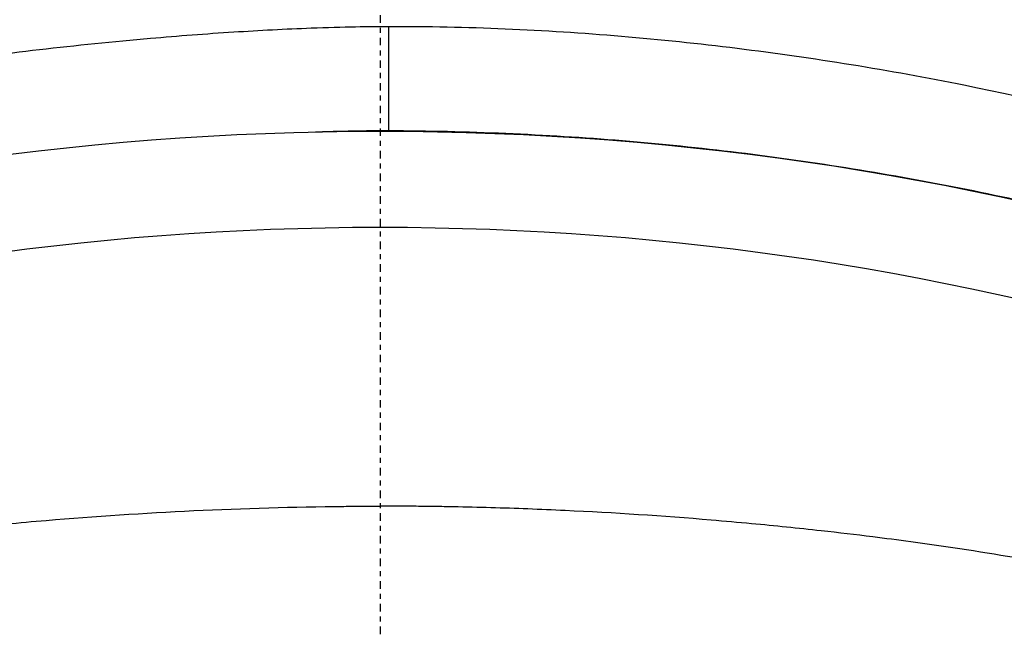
# Model space of a CAD drawing. Header units: millimetres. Extents: x 0 to 4378, y 0 to 2397.
# Tile 168 of 256: x 747 to 767, y 2226 to 2238. Entities that reach past the tile are written whole.
import ezdxf

# ---------------------------------------------------------------- set-up
doc = ezdxf.new("R2010")
doc.units = ezdxf.units.MM
doc.header["$LTSCALE"] = 0.2
doc.linetypes.add('CENTER2', pattern=[1.125, 0.75, -0.125, 0.125, -0.125])
doc.layers.add('02_Center Line', color=1, linetype='CENTER2')

# ---------------------------------------------------------------- blocks, each defined once
blk = doc.blocks.new('A$C67cfe5fe')
blk.add_line((0.175, 59.013), (0.174, 61.083))
for radius, start, end in [(86.413, 313.06048, 226.93952), (59, 311.98884, 228.01116), (57.092, 313.6982, 226.3018)]:
    blk.add_arc((0, 0), radius, start, end)
for points, knots in [([(-2.91, 60.972), (-3.463, 60.937), (-4.013, 60.895), (-4.75, 60.83), (-4.934, 60.814), (-5.859, 60.726), (-6.608, 60.645), (-7.799, 60.501), (-8.284, 60.438), (-9.414, 60.279), (-10.058, 60.179), (-11.019, 60.012), (-11.338, 59.954), (-11.932, 59.839), (-12.209, 59.782), (-12.727, 59.672), (-12.967, 59.619), (-13.635, 59.466), (-14.058, 59.364), (-14.759, 59.186), (-15.091, 59.098), (-15.827, 58.898), (-16.323, 58.758), (-16.972, 58.567), (-17.224, 58.491), (-17.571, 58.383), (-17.724, 58.335), (-17.902, 58.278), (-18.015, 58.242), (-18.127, 58.206)], [0, 0, 0, 0, 0.166671, 0.166671, 0.221871, 0.221871, 0.444489, 0.444489, 0.598255, 0.598255, 0.802929, 0.802929, 0.904924, 0.904924, 0.994423, 0.994423, 1.072733, 1.072733, 1.212093, 1.212093, 1.315259, 1.315259, 1.467472, 1.467472, 1.537706, 1.537706, 1.574978, 1.574978, 1.639288, 1.639288, 1.639288, 1.639288]), ([(0.174, 61.083), (-0.169, 61.082), (-0.743, 61.074), (-1.884, 61.032), (-2.398, 61.005), (-2.91, 60.972)], [-0.3421384, -0.3421384, -0.3421384, -0.3421384, -0.1542602, -0.1542602, -0.0000058, -0.0000058, -0.0000058, -0.0000058]), ([(18.131, 58.212), (17.885, 58.292), (17.637, 58.371), (17.114, 58.533), (16.799, 58.627), (16.146, 58.819), (15.636, 58.962), (15.032, 59.123), (14.961, 59.142), (14.244, 59.331), (13.056, 59.628), (10.874, 60.067), (10.126, 60.203), (7.867, 60.568), (6.341, 60.758), (4.03, 60.953), (3.26, 61.003), (1.718, 61.069), (0.946, 61.085), (0.174, 61.083)], [-1.925983, -1.925983, -1.925983, -1.925983, -1.875869, -1.875869, -1.820686, -1.820686, -1.653095, -1.653095, -1.624088, -1.624088, -1.164895, -1.164895, -0.929585, -0.929585, -0.463526, -0.463526, -0.231599, -0.231599, 0, 0, 0, 0]), ([(0.175, 59.013), (-0.022, 59.014), (-0.219, 59.011), (-0.417, 59.008), (-0.614, 59.005), (-0.811, 59.001), (-1.009, 58.995), (-1.101, 58.992), (-1.193, 58.989), (-1.285, 58.986)], [-1, -1, -1, -1, -0.96875, -0.96875, -0.96875, -0.9375, -0.9375, -0.9375, -0.92289307, -0.92289307, -0.92289307, -0.92289307]), ([(18.211, 56.138), (17.858, 56.253), (17.505, 56.367), (17.147, 56.473), (16.789, 56.579), (16.43, 56.683), (16.069, 56.784), (15.708, 56.885), (15.346, 56.984), (14.983, 57.08), (14.62, 57.177), (14.253, 57.268), (13.886, 57.356), (12.417, 57.71), (10.921, 58.01), (9.408, 58.254), (7.895, 58.498), (6.363, 58.686), (4.821, 58.813), (3.279, 58.94), (1.728, 59.007), (0.175, 59.013)], [-1, -1, -1, -1, -0.9375, -0.9375, -0.9375, -0.875, -0.875, -0.875, -0.8125, -0.8125, -0.8125, -0.75, -0.75, -0.75, -0.5, -0.5, -0.5, -0.25, -0.25, -0.25, 0, 0, 0, 0]), ([(-12.751, 50.509), (-12.398, 50.57), (-12.039, 50.628), (-11.313, 50.739), (-10.946, 50.792), (-10.324, 50.876), (-10.071, 50.909), (-9.489, 50.982), (-9.153, 51.022), (-8.356, 51.111), (-7.898, 51.158), (-7.175, 51.226), (-6.907, 51.25), (-5.675, 51.353), (-4.695, 51.418), (-2.717, 51.513), (-1.718, 51.542), (-0.6, 51.552), (-0.362, 51.554), (-0.123, 51.555), (-0.004, 51.555)], [-1.260137, -1.260137, -1.260137, -1.260137, -1.13977, -1.13977, -1.019298, -1.019298, -0.938268, -0.938268, -0.827897, -0.827897, -0.68116, -0.68116, -0.598483, -0.598483, -0.299873, -0.299873, 0, 0, 0.035566, 0.071132, 0.071132, 0.071132, 0.071132]), ([(12.75, 50.509), (12.036, 50.632), (11.304, 50.744), (10.302, 50.879), (10.046, 50.912), (9.46, 50.986), (9.12, 51.026), (8.317, 51.115), (7.855, 51.162), (7.126, 51.23), (6.855, 51.254), (5.626, 51.357), (4.656, 51.421), (3.187, 51.49), (2.695, 51.509), (1.957, 51.53), (1.708, 51.536), (1.335, 51.543), (1.211, 51.545), (0.968, 51.549), (0.841, 51.55), (0.476, 51.554), (0.235, 51.555), (-0.004, 51.555)], [0.000005, 0.000005, 0.000005, 0.000005, 0.245288, 0.245288, 0.32758, 0.32758, 0.439471, 0.439471, 0.588452, 0.588452, 0.672216, 0.672216, 0.969709, 0.969709, 1.119078, 1.119078, 1.193047, 1.193047, 1.22978, 1.22978, 1.265, 1.265, 1.331927, 1.331927, 1.331927, 1.331927])]:
    blk.add_open_spline(points, degree=3, knots=knots)
at = {"layer": '02_Center Line'}
blk.add_line((0, 87.413), (0, -87.413), dxfattribs=at)

msp = doc.modelspace()

# ---------------------------------------------------------------- block references
msp.add_blockref('A$C67cfe5fe', (754.283, 2176.398))

doc.saveas('drawing.dxf')
